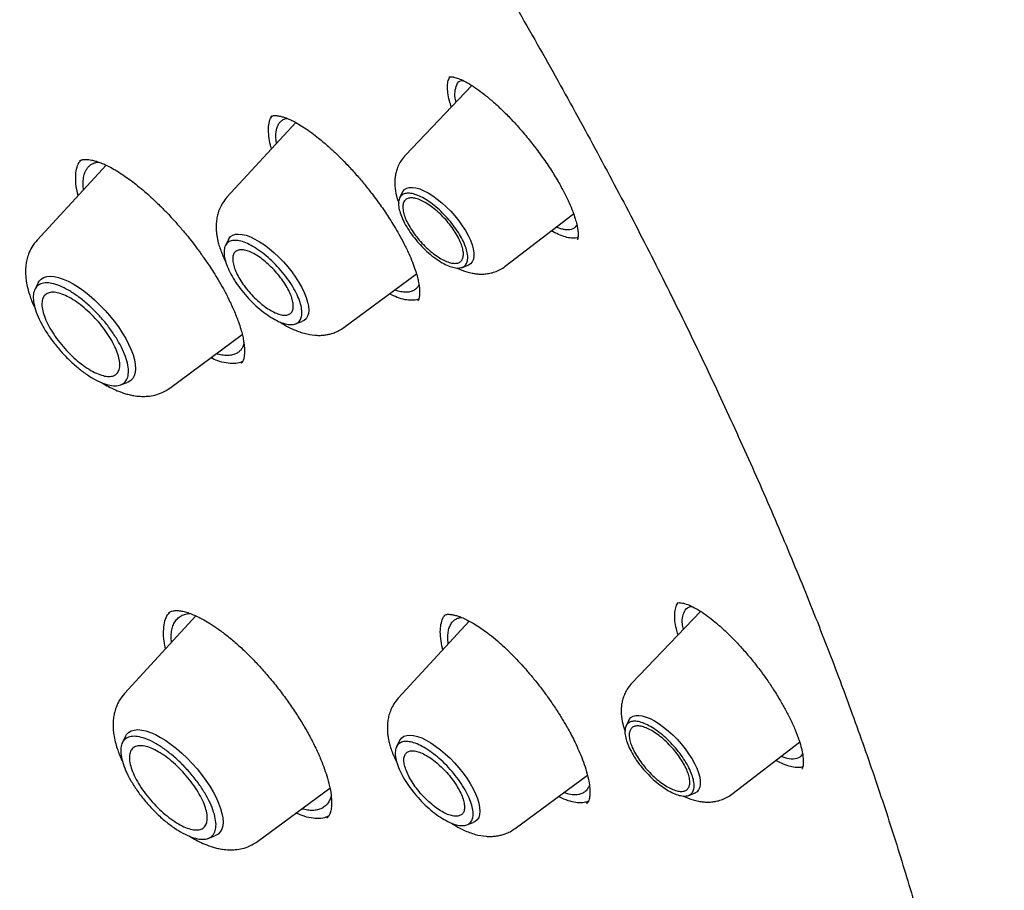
# Model space of a CAD drawing. Header units: millimetres. Extents: x 8 to 955, y 12 to 2039.
# Tile 36 of 116: x 750 to 766, y 762 to 777. Entities that reach past the tile are written whole.
import ezdxf

# ---------------------------------------------------------------- set-up
doc = ezdxf.new("R2010")
doc.units = ezdxf.units.MM

msp = doc.modelspace()

# ---------------------------------------------------------------- linework, layer by layer
at = {"color": 7, "linetype": 'Continuous', "lineweight": 30}
for p, q in [((757.177, 775.445), (756.055, 774.271)), ((754.199, 774.821), (753.036, 773.558)), ((750.991, 774.1), (749.825, 772.832)), ((756.003, 773.641), (755.955, 773.545)), ((757.742, 772.39), (758.895, 773.277)), ((753.059, 772.842), (753.008, 772.737)), ((758.963, 772.848), (758.957, 772.842)), ((757.01, 772.37), (757.111, 772.407)), ((755.013, 771.355), (756.239, 772.261)), ((749.841, 772.107), (749.787, 771.997)), ((754.194, 771.415), (754.303, 771.455)), ((752.071, 770.33), (753.294, 771.233)), ((751.237, 770.382), (751.351, 770.423)), ((752.512, 766.475), (751.304, 765.163)), ((752.048, 766.522), (752.059, 766.53)), ((756.709, 766.477), (756.712, 766.481)), ((761.042, 766.553), (759.882, 765.34)), ((757.133, 766.388), (755.931, 765.083)), ((752.096, 766.024), (752.09, 766.114)), ((756.688, 765.905), (756.671, 765.972)), ((759.83, 764.711), (759.783, 764.614)), ((751.32, 764.438), (751.266, 764.328)), ((755.954, 764.367), (755.902, 764.262)), ((761.57, 763.46), (762.717, 764.342)), ((757.908, 762.881), (759.129, 763.783)), ((753.551, 762.661), (754.775, 763.565)), ((760.837, 763.439), (760.938, 763.476)), ((759.119, 763.305), (759.117, 763.302)), ((757.089, 762.94), (757.198, 762.98)), ((752.716, 762.713), (752.831, 762.754))]:
    msp.add_line(p, q, dxfattribs=at)
at = {"color": 7, "linetype": 'Continuous', "lineweight": 30, "flags": 128}
for points in [[(756.003, 773.641), (756.01, 773.655), (756.038, 773.687), (756.074, 773.71), (756.119, 773.723), (756.172, 773.724), (756.231, 773.716), (756.295, 773.697), (756.365, 773.668), (756.438, 773.63), (756.514, 773.582), (756.591, 773.526), (756.668, 773.463), (756.744, 773.394), (756.818, 773.319), (756.888, 773.24), (756.954, 773.159), (757.014, 773.076), (757.067, 772.992), (757.113, 772.91), (757.151, 772.83), (757.18, 772.754), (757.2, 772.682), (757.21, 772.616), (757.211, 772.558), (757.202, 772.507), (757.184, 772.465), (757.156, 772.433), (757.119, 772.41), (757.111, 772.407)], [(753.059, 772.842), (753.067, 772.856), (753.096, 772.891), (753.134, 772.916), (753.18, 772.931), (753.233, 772.935), (753.294, 772.929), (753.361, 772.913), (753.433, 772.886), (753.509, 772.85), (753.588, 772.804), (753.669, 772.75), (753.751, 772.688), (753.832, 772.619), (753.912, 772.544), (753.99, 772.463), (754.063, 772.379), (754.132, 772.293), (754.195, 772.205), (754.252, 772.116), (754.301, 772.029), (754.343, 771.944), (754.375, 771.862), (754.399, 771.785), (754.413, 771.713), (754.417, 771.649), (754.412, 771.591), (754.397, 771.543), (754.373, 771.503), (754.339, 771.473), (754.303, 771.455)], [(749.841, 772.107), (749.859, 772.137), (749.893, 772.173), (749.936, 772.2), (749.988, 772.215), (750.048, 772.221), (750.114, 772.215), (750.187, 772.199), (750.265, 772.173), (750.348, 772.137), (750.434, 772.091), (750.523, 772.036), (750.613, 771.972), (750.704, 771.901), (750.794, 771.823), (750.883, 771.738), (750.969, 771.649), (751.051, 771.556), (751.128, 771.46), (751.2, 771.363), (751.265, 771.265), (751.323, 771.167), (751.373, 771.071), (751.415, 770.978), (751.448, 770.889), (751.471, 770.805), (751.485, 770.727), (751.489, 770.656), (751.483, 770.592), (751.468, 770.537), (751.443, 770.491), (751.408, 770.455), (751.365, 770.429), (751.351, 770.423)], [(759.83, 764.711), (759.838, 764.724), (759.865, 764.757), (759.902, 764.779), (759.947, 764.792), (759.999, 764.794), (760.058, 764.785), (760.123, 764.766), (760.193, 764.738), (760.266, 764.699), (760.341, 764.652), (760.419, 764.596), (760.496, 764.533), (760.572, 764.463), (760.645, 764.389), (760.716, 764.31), (760.781, 764.228), (760.841, 764.145), (760.895, 764.062), (760.941, 763.979), (760.978, 763.899), (761.008, 763.823), (761.028, 763.751), (761.038, 763.686), (761.039, 763.627), (761.03, 763.577), (761.011, 763.535), (760.984, 763.502), (760.947, 763.479), (760.938, 763.476)], [(751.32, 764.438), (751.338, 764.468), (751.373, 764.504), (751.416, 764.53), (751.468, 764.546), (751.527, 764.552), (751.594, 764.546), (751.666, 764.53), (751.745, 764.504), (751.827, 764.468), (751.914, 764.422), (752.002, 764.366), (752.093, 764.303), (752.184, 764.232), (752.274, 764.153), (752.362, 764.069), (752.448, 763.98), (752.53, 763.887), (752.607, 763.791), (752.679, 763.694), (752.744, 763.596), (752.802, 763.498), (752.853, 763.402), (752.894, 763.309), (752.927, 763.22), (752.951, 763.136), (752.965, 763.058), (752.969, 762.987), (752.963, 762.923), (752.947, 762.868), (752.922, 762.822), (752.888, 762.786), (752.844, 762.76), (752.831, 762.754)], [(755.954, 764.367), (755.962, 764.381), (755.991, 764.416), (756.028, 764.441), (756.075, 764.456), (756.128, 764.461), (756.189, 764.455), (756.256, 764.438), (756.328, 764.412), (756.404, 764.375), (756.483, 764.33), (756.564, 764.275), (756.646, 764.213), (756.727, 764.144), (756.807, 764.069), (756.884, 763.989), (756.958, 763.905), (757.027, 763.818), (757.09, 763.73), (757.147, 763.641), (757.196, 763.554), (757.237, 763.469), (757.27, 763.387), (757.294, 763.31), (757.308, 763.238), (757.312, 763.174), (757.307, 763.117), (757.292, 763.068), (757.267, 763.028), (757.234, 762.998), (757.198, 762.98)]]:
    msp.add_lwpolyline(points, dxfattribs=at)
at = {"color": 7, "linetype": 'Continuous', "lineweight": 30}
for points, knots in [([(777.789, 753.969), (777.847, 754.024), (777.96, 754.13), (778.098, 754.267), (778.213, 754.383), (778.318, 754.493), (778.421, 754.603), (778.52, 754.713), (778.619, 754.825), (778.719, 754.942), (778.824, 755.068), (778.937, 755.209), (779.057, 755.364), (779.181, 755.531), (779.293, 755.688), (779.392, 755.832), (779.478, 755.961), (779.56, 756.09), (779.64, 756.218), (779.715, 756.342), (779.783, 756.458), (779.838, 756.554), (779.883, 756.635), (779.924, 756.708), (779.968, 756.79), (780.018, 756.885), (780.073, 756.991), (780.129, 757.103), (780.19, 757.228), (780.255, 757.364), (780.322, 757.511), (780.387, 757.658), (780.448, 757.801), (780.503, 757.935), (780.55, 758.054), (780.587, 758.15), (780.616, 758.227), (780.641, 758.291), (780.666, 758.361), (780.695, 758.442), (780.729, 758.538), (780.766, 758.645), (780.804, 758.759), (780.842, 758.878), (780.881, 759.001), (780.919, 759.128), (780.956, 759.255), (780.99, 759.374), (781.018, 759.477), (781.04, 759.561), (781.058, 759.63), (781.074, 759.694), (781.092, 759.765), (781.112, 759.847), (781.134, 759.939), (781.165, 760.072), (781.204, 760.247), (781.248, 760.462), (781.29, 760.682), (781.33, 760.904), (781.367, 761.128), (781.401, 761.355), (781.43, 761.572), (781.456, 761.774), (781.476, 761.955), (781.493, 762.12), (781.508, 762.271), (781.521, 762.415), (781.534, 762.572), (781.547, 762.751), (781.56, 762.956), (781.571, 763.181), (781.582, 763.429), (781.588, 763.656), (781.592, 763.857), (781.594, 764.025), (781.595, 764.19), (781.595, 764.342), (781.594, 764.476), (781.592, 764.59), (781.59, 764.681), (781.589, 764.752), (781.588, 764.811), (781.586, 764.876), (781.584, 764.953), (781.581, 765.046), (781.576, 765.162), (781.571, 765.303), (781.563, 765.469), (781.553, 765.646), (781.537, 765.907), (781.513, 766.246), (781.477, 766.66), (781.439, 767.034), (781.401, 767.369), (781.364, 767.665), (781.326, 767.95), (781.288, 768.218), (781.251, 768.462), (781.217, 768.68), (781.189, 768.855), (781.165, 768.993), (781.147, 769.097), (781.131, 769.193), (781.113, 769.292), (781.093, 769.405), (781.068, 769.539), (781.04, 769.69), (781.008, 769.855), (780.959, 770.107), (780.889, 770.447), (780.795, 770.88), (780.691, 771.334), (780.575, 771.816), (780.444, 772.336), (780.324, 772.787), (780.22, 773.16), (780.14, 773.445), (780.055, 773.738), (779.968, 774.033), (779.873, 774.346), (779.775, 774.663), (779.675, 774.977), (779.583, 775.261), (779.5, 775.514), (779.434, 775.708), (779.386, 775.851), (779.355, 775.942), (779.331, 776.011), (779.315, 776.059), (779.301, 776.1), (779.284, 776.148), (779.258, 776.224), (779.22, 776.333), (779.168, 776.481), (779.105, 776.661), (779.029, 776.873), (778.941, 777.116), (778.84, 777.389), (778.727, 777.691), (778.605, 778.012), (778.454, 778.404), (778.279, 778.848), (778.081, 779.338), (777.891, 779.799), (777.709, 780.23), (777.547, 780.606), (777.406, 780.931), (777.285, 781.207), (777.17, 781.464), (777.062, 781.704), (776.937, 781.979), (776.788, 782.305), (776.606, 782.696), (776.407, 783.118), (776.189, 783.571), (775.953, 784.055), (775.711, 784.544), (775.463, 785.035), (775.212, 785.526), (774.946, 786.038), (774.672, 786.557), (774.397, 787.069), (774.13, 787.558), (773.865, 788.038), (773.603, 788.508), (773.344, 788.964), (773.099, 789.391), (772.868, 789.788), (772.658, 790.146), (772.469, 790.466), (772.295, 790.757), (772.122, 791.046), (771.941, 791.345), (771.726, 791.698), (771.472, 792.109), (771.178, 792.583), (770.852, 793.101), (770.492, 793.664), (770.098, 794.273), (769.68, 794.909), (769.248, 795.557), (768.7, 796.368), (768.037, 797.33), (767.255, 798.436), (766.475, 799.515), (765.698, 800.566), (764.85, 801.689), (763.921, 802.889), (762.902, 804.172), (761.864, 805.446), (760.807, 806.71), (759.738, 807.956), (758.66, 809.182), (757.574, 810.389), (756.473, 811.581), (755.416, 812.699), (754.404, 813.744), (753.442, 814.719), (752.472, 815.68), (751.495, 816.629), (750.51, 817.564), (749.532, 818.473), (748.552, 819.365), (747.566, 820.244), (746.552, 821.127), (745.513, 822.012), (744.597, 822.774), (743.821, 823.406), (743.201, 823.904), (742.605, 824.375), (742.036, 824.819), (741.493, 825.237), (740.985, 825.622), (740.512, 825.977), (740.068, 826.306), (739.633, 826.625), (739.196, 826.941), (738.831, 827.202), (738.542, 827.408), (738.329, 827.558), (738.114, 827.708), (737.898, 827.859), (737.677, 828.013), (737.425, 828.186), (737.132, 828.386), (736.79, 828.617), (736.412, 828.871), (736.014, 829.134), (735.6, 829.406), (735.171, 829.683), (734.713, 829.974), (734.228, 830.279), (733.715, 830.596), (733.174, 830.924), (732.606, 831.263), (732.22, 831.487), (732.022, 831.602)], [0, 0, 0, 0, 0.0032802, 0.0063884, 0.0092715, 0.0118205, 0.0140473, 0.0167212, 0.019258, 0.021891, 0.024848, 0.0280572, 0.0315544, 0.0352626, 0.039126, 0.0419593, 0.0447593, 0.0475158, 0.0502287, 0.0528915, 0.0553176, 0.0574217, 0.0588492, 0.0602418, 0.0618912, 0.063803, 0.0659745, 0.0682358, 0.0704859, 0.0733336, 0.0761633, 0.078975, 0.0817561, 0.0842889, 0.0864943, 0.0883723, 0.0896183, 0.0906937, 0.0919278, 0.0934088, 0.0951368, 0.0970956, 0.0991457, 0.1012546, 0.1034221, 0.1056484, 0.1079302, 0.1100319, 0.1118078, 0.1132581, 0.1143035, 0.115339, 0.1165468, 0.1179269, 0.1194792, 0.1212038, 0.1246486, 0.1282317, 0.1318229, 0.1354223, 0.1390297, 0.1426453, 0.1462384, 0.149309, 0.1521237, 0.1546827, 0.1569859, 0.1590896, 0.1613007, 0.1641574, 0.1672371, 0.1706002, 0.1742802, 0.1782771, 0.1806589, 0.1831405, 0.1856182, 0.1878244, 0.1897458, 0.1913822, 0.1927338, 0.1936408, 0.1943888, 0.1952826, 0.1963881, 0.1977054, 0.1992344, 0.2013083, 0.203676, 0.2062154, 0.2087244, 0.2145643, 0.2202157, 0.2256789, 0.2297328, 0.2336765, 0.2375069, 0.2410626, 0.2442536, 0.24708, 0.2495419, 0.2510709, 0.2524157, 0.2535761, 0.254768, 0.2562311, 0.257932, 0.2598946, 0.2620411, 0.2642155, 0.2694875, 0.2748929, 0.2804648, 0.2864069, 0.2927537, 0.299505, 0.3028281, 0.3062409, 0.3097436, 0.3133296, 0.3167869, 0.3208531, 0.3245455, 0.3278641, 0.3308091, 0.3333805, 0.3346601, 0.3357589, 0.336561, 0.337064, 0.3374338, 0.3379825, 0.3387174, 0.340059, 0.3417654, 0.3438366, 0.3462726, 0.3490733, 0.3521789, 0.3556363, 0.3593952, 0.3630973, 0.3689252, 0.3744073, 0.3795433, 0.3843335, 0.388778, 0.3920275, 0.3950638, 0.3978868, 0.4004965, 0.4029782, 0.4069154, 0.4111755, 0.4157584, 0.420664, 0.4258924, 0.4314434, 0.4364581, 0.4417099, 0.4471986, 0.4528541, 0.4583043, 0.4634947, 0.4684252, 0.4735487, 0.478358, 0.482853, 0.4870339, 0.4909007, 0.4941366, 0.4971143, 0.5000673, 0.5032061, 0.5065307, 0.5111653, 0.5161183, 0.5213899, 0.5273914, 0.5337584, 0.5404881, 0.5473115, 0.5540526, 0.5658853, 0.5774556, 0.5887637, 0.5998098, 0.6106084, 0.6242772, 0.6379451, 0.6516121, 0.6652785, 0.6789445, 0.6923664, 0.7057882, 0.7192102, 0.7326327, 0.7440221, 0.755412, 0.7668023, 0.7781929, 0.789584, 0.8010087, 0.8120113, 0.823275, 0.8347998, 0.8465859, 0.8586334, 0.8658795, 0.8728957, 0.8796153, 0.8860381, 0.8921642, 0.8979934, 0.9032177, 0.9081781, 0.9130184, 0.9179565, 0.9229944, 0.9253797, 0.9277867, 0.9302155, 0.9326661, 0.9351384, 0.9377537, 0.9412211, 0.945106, 0.9494085, 0.9541286, 0.9586961, 0.9635966, 0.9688303, 0.9743973, 0.9802976, 0.9865315, 0.9930989, 1, 1, 1, 1]), ([(693.8, 821.571), (693.875, 821.629), (694.032, 821.75), (694.281, 821.924), (694.545, 822.096), (694.817, 822.258), (695.096, 822.411), (695.383, 822.555), (695.677, 822.69), (695.979, 822.815), (696.288, 822.932), (696.604, 823.039), (696.927, 823.137), (697.258, 823.226), (697.595, 823.305), (697.939, 823.376), (698.29, 823.437), (698.648, 823.489), (699.012, 823.531), (699.383, 823.565), (699.761, 823.589), (700.145, 823.604), (700.536, 823.609), (700.933, 823.605), (701.336, 823.592), (701.745, 823.57), (702.161, 823.539), (702.582, 823.498), (703.01, 823.448), (703.443, 823.388), (703.882, 823.32), (704.326, 823.242), (704.776, 823.155), (705.232, 823.058), (705.693, 822.953), (706.159, 822.838), (706.63, 822.714), (707.106, 822.581), (707.587, 822.439), (708.073, 822.287), (708.563, 822.127), (709.058, 821.958), (709.558, 821.779), (710.062, 821.592), (710.57, 821.395), (711.082, 821.19), (711.598, 820.976), (712.118, 820.753), (712.642, 820.521), (713.169, 820.281), (713.7, 820.032), (714.234, 819.774), (714.771, 819.508), (715.311, 819.233), (715.855, 818.95), (716.401, 818.659), (716.95, 818.359), (717.502, 818.051), (718.056, 817.735), (718.612, 817.411), (719.171, 817.079), (719.731, 816.739), (720.294, 816.391), (720.858, 816.035), (721.424, 815.671), (721.992, 815.3), (722.561, 814.922), (723.131, 814.536), (723.703, 814.142), (724.275, 813.741), (724.849, 813.334), (725.423, 812.919), (725.998, 812.497), (726.573, 812.068), (727.148, 811.632), (727.724, 811.19), (728.3, 810.741), (728.876, 810.286), (729.452, 809.824), (730.027, 809.356), (730.602, 808.882), (731.176, 808.402), (731.75, 807.915), (732.323, 807.423), (732.895, 806.925), (733.465, 806.422), (734.035, 805.913), (734.603, 805.399), (735.17, 804.879), (735.734, 804.355), (736.298, 803.825), (736.859, 803.29), (737.418, 802.751), (737.976, 802.207), (738.53, 801.658), (739.083, 801.105), (739.633, 800.548), (740.18, 799.987), (740.725, 799.421), (741.266, 798.852), (741.805, 798.279), (742.34, 797.702), (742.872, 797.122), (743.401, 796.538), (743.926, 795.951), (744.448, 795.361), (744.966, 794.769), (745.479, 794.173), (745.989, 793.574), (746.495, 792.974), (746.997, 792.37), (747.494, 791.765), (747.987, 791.157), (748.475, 790.547), (748.958, 789.936), (749.437, 789.322), (749.911, 788.707), (750.379, 788.091), (750.843, 787.474), (751.301, 786.855), (751.754, 786.235), (752.202, 785.614), (752.644, 784.993), (753.08, 784.371), (753.511, 783.749), (753.936, 783.126), (754.355, 782.504), (754.767, 781.881), (755.174, 781.258), (755.575, 780.636), (755.969, 780.014), (756.357, 779.393), (756.738, 778.772), (757.112, 778.153), (757.48, 777.534), (757.842, 776.916), (758.196, 776.3), (758.544, 775.685), (758.884, 775.072), (759.217, 774.46), (759.544, 773.851), (759.863, 773.243), (760.175, 772.638), (760.479, 772.034), (760.776, 771.434), (761.065, 770.835), (761.347, 770.24), (761.621, 769.647), (761.888, 769.057), (762.147, 768.471), (762.398, 767.887), (762.641, 767.307), (762.876, 766.731), (763.103, 766.158), (763.322, 765.589), (763.533, 765.024), (763.736, 764.463), (763.931, 763.906), (764.118, 763.354), (764.296, 762.806), (764.466, 762.262), (764.628, 761.723), (764.782, 761.19), (764.927, 760.661), (765.063, 760.137), (765.191, 759.618), (765.311, 759.105), (765.422, 758.597), (765.525, 758.094), (765.619, 757.598), (765.705, 757.107), (765.782, 756.622), (765.85, 756.143), (765.91, 755.67), (765.961, 755.204), (766.004, 754.743), (766.038, 754.29), (766.064, 753.842), (766.081, 753.402), (766.089, 752.968), (766.089, 752.541), (766.08, 752.121), (766.063, 751.708), (766.037, 751.302), (766.002, 750.904), (765.959, 750.512), (765.908, 750.129), (765.848, 749.752), (765.779, 749.383), (765.703, 749.022), (765.617, 748.668), (765.523, 748.322), (765.421, 747.984), (765.31, 747.653), (765.191, 747.331), (765.064, 747.016), (764.928, 746.71), (764.784, 746.411), (764.632, 746.121), (764.471, 745.839), (764.302, 745.565), (764.125, 745.299), (763.939, 745.042), (763.746, 744.793), (763.543, 744.553), (763.371, 744.361), (763.263, 744.252), (763.228, 744.217)], [0, 0, 0, 0, 0.004492, 0.009453, 0.014412, 0.019368, 0.02432, 0.029268, 0.03421, 0.039148, 0.044081, 0.049008, 0.05393, 0.058848, 0.06376, 0.068668, 0.073572, 0.078472, 0.083368, 0.088262, 0.093152, 0.09804, 0.102926, 0.10781, 0.112693, 0.117574, 0.122454, 0.127333, 0.132212, 0.13709, 0.141967, 0.146845, 0.151722, 0.156599, 0.161476, 0.166353, 0.171231, 0.176109, 0.180987, 0.185865, 0.190744, 0.195623, 0.200502, 0.205382, 0.210262, 0.215143, 0.220024, 0.224905, 0.229787, 0.234669, 0.239552, 0.244435, 0.249318, 0.254202, 0.259086, 0.263971, 0.268856, 0.273741, 0.278627, 0.283513, 0.288399, 0.293286, 0.298173, 0.30306, 0.307947, 0.312835, 0.317723, 0.322611, 0.3275, 0.332389, 0.337278, 0.342167, 0.347056, 0.351946, 0.356835, 0.361725, 0.366615, 0.371506, 0.376396, 0.381287, 0.386177, 0.391068, 0.395959, 0.40085, 0.405741, 0.410633, 0.415524, 0.420416, 0.425307, 0.430199, 0.435091, 0.439982, 0.444874, 0.449766, 0.454658, 0.45955, 0.464442, 0.469334, 0.474227, 0.479119, 0.484011, 0.488903, 0.493796, 0.498688, 0.50358, 0.508472, 0.513365, 0.518257, 0.523149, 0.528041, 0.532933, 0.537826, 0.542718, 0.54761, 0.552502, 0.557394, 0.562286, 0.567178, 0.572069, 0.576961, 0.581853, 0.586744, 0.591636, 0.596527, 0.601418, 0.60631, 0.611201, 0.616092, 0.620982, 0.625873, 0.630763, 0.635654, 0.640544, 0.645434, 0.650324, 0.655214, 0.660103, 0.664992, 0.669882, 0.67477, 0.679659, 0.684548, 0.689436, 0.694324, 0.699211, 0.704099, 0.708986, 0.713873, 0.718759, 0.723645, 0.728531, 0.733417, 0.738302, 0.743187, 0.748072, 0.752956, 0.757839, 0.762723, 0.767606, 0.772488, 0.77737, 0.782252, 0.787133, 0.792014, 0.796895, 0.801775, 0.806654, 0.811533, 0.816412, 0.82129, 0.826168, 0.831046, 0.835923, 0.8408, 0.845677, 0.850554, 0.855431, 0.860307, 0.865184, 0.870061, 0.874938, 0.879816, 0.884694, 0.889573, 0.894453, 0.899334, 0.904216, 0.9091, 0.913986, 0.918875, 0.923766, 0.92866, 0.933557, 0.938458, 0.943363, 0.948273, 0.953187, 0.958106, 0.96303, 0.967959, 0.972893, 0.977833, 0.982777, 0.987727, 0.99268, 0.997637, 1, 1, 1, 1]), ([(756.83, 775.082), (756.819, 775.118), (756.791, 775.204), (756.768, 775.324), (756.761, 775.44), (756.773, 775.533), (756.796, 775.576), (756.807, 775.596)], [0, 0, 0, 0, 0.155589, 0.374491, 0.593537, 0.813286, 1, 1, 1, 1]), ([(756.789, 775.592), (756.791, 775.593), (756.796, 775.595), (756.808, 775.596), (756.827, 775.596), (756.864, 775.591), (756.925, 775.576), (757.019, 775.538), (757.132, 775.476), (757.259, 775.393), (757.397, 775.29), (757.545, 775.166), (757.7, 775.022), (757.862, 774.858), (758.027, 774.674), (758.192, 774.473), (758.354, 774.258), (758.503, 774.04), (758.634, 773.829), (758.705, 773.698), (758.738, 773.635)], [0, 0, 0, 0, 0.05028, 0.093835, 0.130474, 0.160057, 0.21369, 0.268293, 0.323727, 0.379426, 0.435274, 0.492277, 0.551035, 0.611535, 0.674035, 0.738687, 0.805576, 0.874231, 0.939442, 1, 1, 1, 1]), ([(756.911, 775.166), (756.908, 775.174), (756.889, 775.243), (756.887, 775.348), (756.918, 775.466), (756.965, 775.53), (757.014, 775.534), (757.021, 775.534)], [0, 0, 0, 0, 0.036585, 0.320006, 0.623711, 0.947613, 1, 1, 1, 1]), ([(753.789, 774.376), (753.787, 774.381), (753.766, 774.446), (753.747, 774.555), (753.733, 774.697), (753.745, 774.815), (753.769, 774.895), (753.797, 774.926), (753.805, 774.935)], [0, 0, 0, 0, 0.022084, 0.244427, 0.466426, 0.688531, 0.911281, 1, 1, 1, 1]), ([(753.779, 774.923), (753.785, 774.927), (753.796, 774.935), (753.818, 774.938), (753.843, 774.94), (753.873, 774.939), (753.907, 774.934), (753.938, 774.928), (753.968, 774.92), (754, 774.911), (754.037, 774.898), (754.087, 774.877), (754.154, 774.846), (754.242, 774.798), (754.348, 774.732), (754.464, 774.651), (754.575, 774.565), (754.669, 774.487), (754.742, 774.424), (754.804, 774.368), (754.873, 774.304), (754.966, 774.213), (755.086, 774.09), (755.222, 773.941), (755.358, 773.78), (755.473, 773.635), (755.568, 773.509), (755.644, 773.403), (755.716, 773.298), (755.789, 773.188), (755.866, 773.064), (755.948, 772.924), (756.033, 772.767), (756.083, 772.661), (756.11, 772.605)], [0, 0, 0, 0, 0.045667, 0.084063, 0.115005, 0.143551, 0.164769, 0.183785, 0.200571, 0.215305, 0.232122, 0.252705, 0.281495, 0.315469, 0.354719, 0.398036, 0.436068, 0.466842, 0.490287, 0.50636, 0.526658, 0.556084, 0.594666, 0.641267, 0.686767, 0.729154, 0.758951, 0.787058, 0.813488, 0.841088, 0.873486, 0.910721, 0.952853, 1, 1, 1, 1]), ([(753.875, 774.468), (753.874, 774.472), (753.866, 774.513), (753.862, 774.583), (753.865, 774.657), (753.874, 774.706), (753.883, 774.737), (753.893, 774.765), (753.906, 774.791), (753.927, 774.822), (753.961, 774.856), (754.005, 774.883), (754.04, 774.888), (754.053, 774.89)], [0, 0, 0, 0, 0.012644, 0.165255, 0.320098, 0.382685, 0.445629, 0.508929, 0.572585, 0.636596, 0.767806, 0.916872, 1, 1, 1, 1]), ([(750.518, 773.586), (750.506, 773.64), (750.481, 773.754), (750.474, 773.905), (750.49, 774.038), (750.522, 774.133), (750.557, 774.172), (750.57, 774.186)], [0, 0, 0, 0, 0.20081, 0.426198, 0.651238, 0.87636, 1, 1, 1, 1]), ([(750.54, 774.168), (750.547, 774.174), (750.561, 774.184), (750.585, 774.191), (750.608, 774.195), (750.63, 774.197), (750.647, 774.197), (750.663, 774.197), (750.679, 774.196), (750.706, 774.193), (750.749, 774.186), (750.811, 774.171), (750.884, 774.147), (750.968, 774.112), (751.063, 774.066), (751.173, 774.004), (751.282, 773.934), (751.391, 773.857), (751.498, 773.775), (751.611, 773.683), (751.72, 773.587), (751.818, 773.496), (751.897, 773.419), (751.966, 773.351), (752.036, 773.278), (752.123, 773.186), (752.229, 773.067), (752.341, 772.935), (752.436, 772.816), (752.507, 772.723), (752.557, 772.655), (752.599, 772.597), (752.639, 772.541), (752.685, 772.475), (752.743, 772.389), (752.813, 772.281), (752.893, 772.15), (752.98, 771.999), (753.069, 771.828), (753.158, 771.639), (753.205, 771.514), (753.23, 771.448)], [0, 0, 0, 0, 0.03489, 0.064398, 0.08844, 0.106906, 0.1197, 0.127876, 0.136598, 0.146527, 0.170027, 0.198321, 0.227458, 0.255361, 0.290597, 0.324008, 0.359424, 0.387916, 0.418071, 0.44989, 0.481308, 0.507911, 0.529529, 0.546154, 0.563813, 0.587621, 0.617595, 0.652475, 0.68371, 0.701571, 0.717073, 0.730231, 0.74134, 0.755646, 0.775095, 0.799674, 0.829374, 0.864202, 0.904186, 0.9494, 1, 1, 1, 1]), ([(750.61, 773.686), (750.609, 773.691), (750.602, 773.738), (750.603, 773.816), (750.613, 773.916), (750.635, 773.981), (750.656, 774.022), (750.671, 774.044), (750.687, 774.065), (750.705, 774.084), (750.725, 774.101), (750.758, 774.122), (750.802, 774.143), (750.847, 774.149), (750.867, 774.152)], [0, 0, 0, 0, 0.019164, 0.164659, 0.312257, 0.461954, 0.512341, 0.56296, 0.613812, 0.664896, 0.716212, 0.76776, 0.895588, 1, 1, 1, 1]), ([(756.055, 774.271), (756.031, 774.243), (755.985, 774.191), (755.938, 774.104), (755.906, 774.024), (755.886, 773.945), (755.876, 773.872), (755.873, 773.806), (755.876, 773.712), (755.893, 773.593), (755.925, 773.498), (755.939, 773.457)], [0, 0, 0, 0, 0.126782, 0.239716, 0.338675, 0.423812, 0.516417, 0.587149, 0.652496, 0.849613, 1, 1, 1, 1]), ([(758.738, 773.635), (758.768, 773.576), (758.823, 773.464), (758.883, 773.318), (758.924, 773.197), (758.95, 773.101), (758.965, 773.026), (758.972, 772.967), (758.974, 772.921), (758.972, 772.886), (758.969, 772.862), (758.965, 772.847), (758.962, 772.843), (758.96, 772.84)], [0, 0, 0, 0, 0.130658, 0.248877, 0.354781, 0.448411, 0.529838, 0.59919, 0.666719, 0.728488, 0.804436, 0.894908, 1, 1, 1, 1]), ([(753.036, 773.558), (753.011, 773.527), (752.962, 773.467), (752.912, 773.369), (752.879, 773.277), (752.86, 773.185), (752.852, 773.099), (752.852, 773.023), (752.857, 772.954), (752.866, 772.889), (752.88, 772.82), (752.901, 772.742), (752.941, 772.618), (752.987, 772.522), (753.017, 772.458)], [0, 0, 0, 0, 0.105421, 0.200111, 0.283968, 0.357121, 0.43851, 0.502713, 0.555496, 0.617133, 0.669376, 0.741278, 0.828709, 1, 1, 1, 1]), ([(758.971, 772.878), (758.964, 772.875), (758.934, 772.862), (758.863, 772.863), (758.76, 772.881), (758.646, 772.922), (758.562, 772.968), (758.522, 772.989)], [0, 0, 0, 0, 0.071133, 0.308116, 0.545156, 0.782523, 1, 1, 1, 1]), ([(758.952, 773.085), (758.932, 773.061), (758.888, 773.007), (758.79, 773), (758.698, 773.018), (758.648, 773.033), (758.614, 773.047), (758.603, 773.052)], [0, 0, 0, 0, 0.296942, 0.671524, 0.801684, 0.934385, 1, 1, 1, 1]), ([(749.825, 772.832), (749.793, 772.794), (749.735, 772.722), (749.682, 772.605), (749.651, 772.504), (749.637, 772.422), (749.632, 772.361), (749.63, 772.313), (749.63, 772.271), (749.633, 772.213), (749.642, 772.129), (749.664, 772.018), (749.697, 771.907), (749.735, 771.803), (749.765, 771.731), (749.786, 771.688), (749.79, 771.681)], [0, 0, 0, 0, 0.125558, 0.23119, 0.317001, 0.383465, 0.431209, 0.467481, 0.502714, 0.537066, 0.614057, 0.717474, 0.812971, 0.889257, 0.981787, 1, 1, 1, 1]), ([(756.11, 772.605), (756.132, 772.555), (756.174, 772.459), (756.219, 772.332), (756.251, 772.226), (756.273, 772.131), (756.287, 772.05), (756.293, 771.985), (756.294, 771.936), (756.292, 771.899), (756.288, 771.867), (756.282, 771.839), (756.274, 771.816), (756.265, 771.807), (756.261, 771.802)], [0, 0, 0, 0, 0.1128203, 0.2152107, 0.3072678, 0.3890343, 0.4821123, 0.5571311, 0.614295, 0.6692271, 0.7345949, 0.8116025, 0.8999706, 1, 1, 1, 1]), ([(756.924, 772.363), (756.952, 772.349), (757.034, 772.309), (757.142, 772.279), (757.244, 772.262), (757.318, 772.256), (757.398, 772.258), (757.482, 772.27), (757.567, 772.293), (757.657, 772.331), (757.713, 772.37), (757.742, 772.39)], [0, 0, 0, 0, 0.103629, 0.31253, 0.387672, 0.471251, 0.573351, 0.662871, 0.763801, 0.876231, 1, 1, 1, 1]), ([(756.281, 772.078), (756.281, 772.077), (756.277, 772.069), (756.269, 772.054), (756.25, 772.026), (756.218, 771.994), (756.165, 771.963), (756.098, 771.949), (756.019, 771.95), (755.951, 771.963), (755.899, 771.977), (755.878, 771.985), (755.869, 771.988)], [0, 0, 0, 0, 0.005289, 0.062429, 0.119884, 0.254621, 0.410503, 0.587581, 0.734375, 0.893162, 0.960068, 1, 1, 1, 1]), ([(756.282, 771.841), (756.275, 771.837), (756.243, 771.818), (756.165, 771.81), (756.05, 771.82), (755.922, 771.856), (755.827, 771.901), (755.781, 771.923)], [0, 0, 0, 0, 0.066156, 0.304264, 0.542315, 0.780382, 1, 1, 1, 1]), ([(753.23, 771.448), (753.244, 771.407), (753.271, 771.328), (753.298, 771.224), (753.315, 771.138), (753.326, 771.068), (753.331, 771.011), (753.333, 770.954), (753.331, 770.895), (753.322, 770.834), (753.307, 770.78), (753.287, 770.757), (753.276, 770.744)], [0, 0, 0, 0, 0.106918, 0.20343, 0.289617, 0.365528, 0.431206, 0.487374, 0.582339, 0.699907, 0.839344, 1, 1, 1, 1]), ([(753.932, 771.447), (753.958, 771.43), (754.029, 771.384), (754.164, 771.316), (754.334, 771.252), (754.481, 771.225), (754.585, 771.22), (754.648, 771.222), (754.712, 771.23), (754.779, 771.243), (754.851, 771.266), (754.933, 771.301), (754.985, 771.337), (755.013, 771.355)], [0, 0, 0, 0, 0.0745018, 0.2035308, 0.3826502, 0.5495306, 0.6049583, 0.6604261, 0.7185255, 0.7727385, 0.8376372, 0.9133864, 1, 1, 1, 1]), ([(753.323, 771.078), (753.32, 771.066), (753.313, 771.043), (753.299, 771.016), (753.284, 770.993), (753.268, 770.972), (753.25, 770.953), (753.229, 770.936), (753.198, 770.915), (753.148, 770.892), (753.071, 770.878), (752.978, 770.882), (752.905, 770.894), (752.864, 770.908), (752.857, 770.91)], [0, 0, 0, 0, 0.069537, 0.122705, 0.17617, 0.229932, 0.283993, 0.338353, 0.393012, 0.519805, 0.667075, 0.83486, 0.974228, 1, 1, 1, 1]), ([(753.306, 770.787), (753.293, 770.779), (753.251, 770.752), (753.156, 770.74), (753.024, 770.75), (752.892, 770.782), (752.799, 770.823), (752.762, 770.84)], [0, 0, 0, 0, 0.111001, 0.352798, 0.594478, 0.836103, 1, 1, 1, 1]), ([(750.923, 770.418), (750.933, 770.412), (750.978, 770.384), (751.064, 770.338), (751.187, 770.28), (751.301, 770.239), (751.402, 770.213), (751.49, 770.196), (751.592, 770.187), (751.703, 770.19), (751.821, 770.209), (751.95, 770.251), (752.029, 770.303), (752.071, 770.33)], [0, 0, 0, 0, 0.0249585, 0.1186888, 0.2246683, 0.3448958, 0.4107965, 0.4824331, 0.5740887, 0.6588682, 0.7579825, 0.8717214, 1, 1, 1, 1]), ([(760.663, 766.157), (760.653, 766.19), (760.627, 766.276), (760.608, 766.396), (760.603, 766.518), (760.62, 766.616), (760.641, 766.677), (760.661, 766.697), (760.663, 766.699)], [0, 0, 0, 0, 0.1342732, 0.3456217, 0.5561211, 0.7662934, 0.9766026, 1, 1, 1, 1]), ([(760.648, 766.694), (760.651, 766.696), (760.656, 766.7), (760.673, 766.7), (760.698, 766.7), (760.733, 766.694), (760.791, 766.68), (760.876, 766.648), (760.999, 766.583), (761.127, 766.499), (761.251, 766.405), (761.37, 766.303), (761.491, 766.192), (761.619, 766.065), (761.756, 765.917), (761.901, 765.748), (762.033, 765.581), (762.155, 765.413), (762.27, 765.244), (762.379, 765.068), (762.479, 764.892), (762.566, 764.721), (762.648, 764.543), (762.688, 764.429), (762.709, 764.371)], [0, 0, 0, 0, 0.044856, 0.08443, 0.118605, 0.147217, 0.172827, 0.233476, 0.289109, 0.339701, 0.385795, 0.427352, 0.467182, 0.511158, 0.558907, 0.609382, 0.662573, 0.70196, 0.748036, 0.800816, 0.844828, 0.892644, 0.944322, 1, 1, 1, 1]), ([(760.755, 766.253), (760.748, 766.282), (760.725, 766.371), (760.739, 766.476), (760.78, 766.579), (760.836, 766.633), (760.888, 766.634), (760.897, 766.634)], [0, 0, 0, 0, 0.123673, 0.374993, 0.645748, 0.93588, 1, 1, 1, 1]), ([(751.963, 766.214), (751.967, 766.264), (751.974, 766.363), (752.012, 766.47), (752.052, 766.518), (752.069, 766.538)], [0, 0, 0, 0, 0.370205, 0.737956, 1, 1, 1, 1]), ([(752.048, 766.524), (752.06, 766.533), (752.082, 766.55), (752.12, 766.561), (752.157, 766.566), (752.191, 766.567), (752.223, 766.565), (752.256, 766.56), (752.303, 766.552), (752.372, 766.533), (752.461, 766.499), (752.553, 766.457), (752.65, 766.406), (752.762, 766.34), (752.897, 766.249), (753.051, 766.133), (753.215, 765.994), (753.384, 765.836), (753.548, 765.667), (753.708, 765.489), (753.861, 765.303), (754.008, 765.112), (754.146, 764.916), (754.276, 764.717), (754.395, 764.515), (754.502, 764.314), (754.596, 764.115), (754.67, 763.932), (754.727, 763.763), (754.77, 763.603), (754.801, 763.441), (754.803, 763.347), (754.804, 763.297)], [0, 0, 0, 0, 0.037315, 0.068893, 0.094727, 0.114781, 0.129067, 0.141913, 0.156076, 0.184086, 0.214172, 0.241197, 0.264845, 0.295392, 0.329549, 0.367292, 0.407694, 0.44767, 0.48704, 0.525806, 0.564205, 0.60263, 0.641071, 0.679536, 0.718459, 0.757929, 0.797861, 0.838623, 0.872779, 0.911039, 0.953417, 1, 1, 1, 1]), ([(752.09, 766.114), (752.092, 766.149), (752.096, 766.22), (752.12, 766.309), (752.158, 766.385), (752.21, 766.446), (752.277, 766.489), (752.34, 766.509), (752.386, 766.516), (752.403, 766.517), (752.409, 766.517)], [0, 0, 0, 0, 0.146931, 0.296089, 0.447474, 0.601083, 0.756911, 0.914956, 0.968152, 1, 1, 1, 1]), ([(756.671, 765.972), (756.661, 766.027), (756.642, 766.136), (756.642, 766.275), (756.665, 766.389), (756.695, 766.463), (756.724, 766.49), (756.731, 766.496)], [0, 0, 0, 0, 0.235698, 0.469768, 0.702946, 0.935763, 1, 1, 1, 1]), ([(756.709, 766.483), (756.715, 766.488), (756.728, 766.497), (756.751, 766.502), (756.776, 766.504), (756.802, 766.503), (756.829, 766.5), (756.865, 766.494), (756.913, 766.483), (756.985, 766.459), (757.065, 766.424), (757.155, 766.378), (757.253, 766.32), (757.36, 766.249), (757.479, 766.16), (757.601, 766.06), (757.719, 765.954), (757.827, 765.85), (757.935, 765.739), (758.053, 765.612), (758.179, 765.467), (758.306, 765.311), (758.428, 765.149), (758.526, 765.01), (758.602, 764.896), (758.656, 764.812), (758.705, 764.733), (758.754, 764.649), (758.807, 764.557), (758.865, 764.449), (758.926, 764.327), (758.99, 764.188), (759.052, 764.036), (759.109, 763.873), (759.134, 763.769), (759.147, 763.715)], [0, 0, 0, 0, 0.037601, 0.069791, 0.096689, 0.118257, 0.134559, 0.149144, 0.17729, 0.20512, 0.238324, 0.267316, 0.299812, 0.335171, 0.368465, 0.408027, 0.442076, 0.470763, 0.500604, 0.534661, 0.57237, 0.610583, 0.648815, 0.686443, 0.707261, 0.726531, 0.744266, 0.761296, 0.783911, 0.808011, 0.836868, 0.87047, 0.908821, 0.95196, 1, 1, 1, 1]), ([(756.777, 766.002), (756.777, 766.003), (756.771, 766.042), (756.769, 766.109), (756.774, 766.203), (756.793, 766.283), (756.826, 766.351), (756.863, 766.392), (756.896, 766.416), (756.921, 766.43), (756.948, 766.441), (756.973, 766.448), (756.991, 766.451), (756.998, 766.452)], [0, 0, 0, 0, 0.002974, 0.14174, 0.282634, 0.425655, 0.570802, 0.718072, 0.777598, 0.837463, 0.897667, 0.95821, 1, 1, 1, 1]), ([(751.997, 765.916), (751.988, 765.961), (751.965, 766.069), (751.964, 766.161), (751.963, 766.214)], [0, 0, 0, 0, 0.409991, 1, 1, 1, 1]), ([(759.882, 765.34), (759.858, 765.313), (759.813, 765.26), (759.766, 765.174), (759.734, 765.093), (759.714, 765.014), (759.704, 764.942), (759.701, 764.876), (759.703, 764.781), (759.72, 764.663), (759.753, 764.568), (759.767, 764.526)], [0, 0, 0, 0, 0.126782, 0.239716, 0.338675, 0.423812, 0.516417, 0.587149, 0.652496, 0.849613, 1, 1, 1, 1]), ([(751.304, 765.163), (751.273, 765.125), (751.215, 765.053), (751.161, 764.936), (751.131, 764.835), (751.116, 764.753), (751.111, 764.692), (751.109, 764.644), (751.11, 764.602), (751.112, 764.544), (751.122, 764.46), (751.144, 764.349), (751.176, 764.238), (751.215, 764.134), (751.244, 764.062), (751.266, 764.019), (751.269, 764.012)], [0, 0, 0, 0, 0.125558, 0.23119, 0.317001, 0.383465, 0.431209, 0.467481, 0.502714, 0.537066, 0.614057, 0.717474, 0.812971, 0.889257, 0.981787, 1, 1, 1, 1]), ([(755.931, 765.083), (755.905, 765.052), (755.856, 764.992), (755.807, 764.894), (755.774, 764.802), (755.755, 764.71), (755.747, 764.624), (755.747, 764.548), (755.752, 764.479), (755.761, 764.414), (755.775, 764.345), (755.796, 764.267), (755.836, 764.144), (755.882, 764.047), (755.912, 763.983)], [0, 0, 0, 0, 0.105421, 0.200111, 0.283968, 0.357121, 0.43851, 0.502713, 0.555496, 0.617133, 0.669376, 0.741278, 0.828709, 1, 1, 1, 1]), ([(762.709, 764.371), (762.724, 764.323), (762.75, 764.236), (762.77, 764.132), (762.779, 764.057), (762.78, 764), (762.778, 763.956), (762.772, 763.922), (762.765, 763.896), (762.759, 763.887), (762.755, 763.882)], [0, 0, 0, 0, 0.163053, 0.301475, 0.41568, 0.506601, 0.602056, 0.716547, 0.849401, 1, 1, 1, 1]), ([(762.765, 764.151), (762.762, 764.143), (762.745, 764.097), (762.672, 764.059), (762.556, 764.043), (762.45, 764.082), (762.403, 764.1)], [0, 0, 0, 0, 0.06861, 0.387254, 0.727447, 1, 1, 1, 1]), ([(762.773, 763.925), (762.767, 763.923), (762.738, 763.909), (762.668, 763.908), (762.564, 763.924), (762.447, 763.964), (762.36, 764.01), (762.316, 764.033)], [0, 0, 0, 0, 0.056125, 0.292299, 0.528265, 0.764169, 1, 1, 1, 1]), ([(759.147, 763.715), (759.155, 763.672), (759.17, 763.589), (759.174, 763.491), (759.168, 763.404), (759.15, 763.336), (759.129, 763.311), (759.119, 763.299)], [0, 0, 0, 0, 0.186307, 0.364578, 0.534981, 0.775959, 1, 1, 1, 1]), ([(759.164, 763.612), (759.156, 763.594), (759.138, 763.553), (759.103, 763.514), (759.066, 763.487), (759.036, 763.472), (759.007, 763.461), (758.962, 763.451), (758.894, 763.448), (758.811, 763.458), (758.751, 763.48), (758.73, 763.488)], [0, 0, 0, 0, 0.119719, 0.275912, 0.354905, 0.43448, 0.505737, 0.562356, 0.725627, 0.906896, 1, 1, 1, 1]), ([(754.797, 763.43), (754.789, 763.405), (754.771, 763.342), (754.721, 763.277), (754.656, 763.226), (754.586, 763.198), (754.508, 763.185), (754.422, 763.187), (754.352, 763.197), (754.308, 763.211), (754.299, 763.214)], [0, 0, 0, 0, 0.122439, 0.302641, 0.439507, 0.577823, 0.707365, 0.833879, 0.967198, 1, 1, 1, 1]), ([(754.804, 763.297), (754.802, 763.263), (754.798, 763.197), (754.777, 763.13), (754.753, 763.084), (754.735, 763.065), (754.726, 763.056)], [0, 0, 0, 0, 0.291066, 0.554248, 0.790378, 1, 1, 1, 1]), ([(759.148, 763.345), (759.133, 763.337), (759.089, 763.315), (758.996, 763.309), (758.873, 763.328), (758.753, 763.365), (758.671, 763.406), (758.64, 763.421)], [0, 0, 0, 0, 0.133876, 0.373928, 0.613527, 0.852975, 1, 1, 1, 1]), ([(760.752, 763.432), (760.779, 763.419), (760.862, 763.378), (760.97, 763.348), (761.072, 763.331), (761.146, 763.325), (761.226, 763.328), (761.31, 763.34), (761.394, 763.363), (761.484, 763.401), (761.54, 763.439), (761.57, 763.46)], [0, 0, 0, 0, 0.103629, 0.31253, 0.387672, 0.471251, 0.573351, 0.662871, 0.763801, 0.876231, 1, 1, 1, 1]), ([(754.758, 763.097), (754.75, 763.092), (754.713, 763.066), (754.626, 763.048), (754.496, 763.048), (754.353, 763.078), (754.249, 763.121), (754.201, 763.141)], [0, 0, 0, 0, 0.062182, 0.3042, 0.546872, 0.789741, 1, 1, 1, 1]), ([(756.827, 762.972), (756.853, 762.955), (756.924, 762.909), (757.059, 762.841), (757.229, 762.777), (757.376, 762.75), (757.48, 762.745), (757.543, 762.748), (757.606, 762.755), (757.674, 762.769), (757.746, 762.791), (757.827, 762.826), (757.88, 762.862), (757.908, 762.881)], [0, 0, 0, 0, 0.074502, 0.203531, 0.38265, 0.549531, 0.604958, 0.660426, 0.718526, 0.772739, 0.837637, 0.913386, 1, 1, 1, 1]), ([(752.403, 762.749), (752.412, 762.743), (752.457, 762.715), (752.543, 762.668), (752.666, 762.611), (752.781, 762.57), (752.881, 762.543), (752.97, 762.527), (753.071, 762.518), (753.183, 762.521), (753.3, 762.54), (753.429, 762.582), (753.508, 762.633), (753.551, 762.661)], [0, 0, 0, 0, 0.024959, 0.118689, 0.224668, 0.344896, 0.410796, 0.482433, 0.574089, 0.658868, 0.757982, 0.871721, 1, 1, 1, 1])]:
    msp.add_open_spline(points, degree=3, knots=knots, dxfattribs=at)
for points in [[(757.087, 772.666), (757.095, 772.631), (757.111, 772.563), (757.105, 772.48), (757.079, 772.416), (757.032, 772.374), (756.964, 772.356), (756.88, 772.362), (756.782, 772.393), (756.674, 772.447), (756.56, 772.521), (756.444, 772.614), (756.332, 772.721), (756.226, 772.839), (756.133, 772.962), (756.054, 773.087), (755.993, 773.208), (755.952, 773.321), (755.933, 773.421), (755.937, 773.505), (755.964, 773.569), (756.011, 773.611), (756.079, 773.629), (756.163, 773.622), (756.261, 773.592), (756.369, 773.538), (756.483, 773.463), (756.599, 773.371), (756.711, 773.263), (756.816, 773.146), (756.91, 773.022), (756.989, 772.898), (757.051, 772.776), (757.075, 772.702), (757.087, 772.666)], [(757.016, 772.707), (757.023, 772.677), (757.037, 772.617), (757.032, 772.544), (757.01, 772.488), (756.968, 772.451), (756.909, 772.436), (756.835, 772.441), (756.749, 772.468), (756.655, 772.515), (756.555, 772.58), (756.454, 772.661), (756.355, 772.755), (756.263, 772.858), (756.181, 772.966), (756.112, 773.075), (756.059, 773.181), (756.023, 773.28), (756.007, 773.368), (756.01, 773.441), (756.033, 773.497), (756.075, 773.533), (756.134, 773.549), (756.208, 773.544), (756.294, 773.517), (756.388, 773.47), (756.488, 773.405), (756.589, 773.323), (756.688, 773.23), (756.78, 773.127), (756.862, 773.018), (756.931, 772.909), (756.985, 772.803), (757.006, 772.739), (757.016, 772.707)], [(754.281, 771.748), (754.29, 771.709), (754.307, 771.632), (754.301, 771.539), (754.272, 771.467), (754.218, 771.42), (754.143, 771.4), (754.048, 771.407), (753.937, 771.441), (753.816, 771.501), (753.687, 771.585), (753.558, 771.69), (753.431, 771.81), (753.313, 771.943), (753.207, 772.082), (753.118, 772.222), (753.05, 772.358), (753.004, 772.485), (752.983, 772.598), (752.987, 772.692), (753.017, 772.764), (753.071, 772.811), (753.146, 772.831), (753.241, 772.824), (753.352, 772.79), (753.473, 772.729), (753.602, 772.645), (753.732, 772.541), (753.858, 772.42), (753.976, 772.288), (754.082, 772.149), (754.17, 772.009), (754.24, 771.872), (754.267, 771.789), (754.281, 771.748)], [(753.777, 771.641), (753.744, 771.661), (753.678, 771.702), (753.577, 771.785), (753.478, 771.878), (753.386, 771.981), (753.304, 772.089), (753.235, 772.198), (753.182, 772.304), (753.146, 772.403), (753.13, 772.491), (753.133, 772.564), (753.156, 772.62), (753.198, 772.656), (753.257, 772.672), (753.331, 772.667), (753.417, 772.64), (753.511, 772.593), (753.611, 772.528), (753.712, 772.446), (753.811, 772.353), (753.903, 772.25), (753.985, 772.142), (754.054, 772.032), (754.107, 771.926), (754.143, 771.828), (754.159, 771.74), (754.156, 771.667), (754.133, 771.611), (754.091, 771.574), (754.032, 771.559), (753.958, 771.564), (753.873, 771.59), (753.809, 771.624), (753.777, 771.641)], [(751.343, 770.789), (751.354, 770.742), (751.375, 770.647), (751.368, 770.533), (751.333, 770.445), (751.267, 770.388), (751.174, 770.363), (751.058, 770.371), (750.923, 770.414), (750.775, 770.487), (750.618, 770.59), (750.459, 770.717), (750.304, 770.865), (750.16, 771.027), (750.031, 771.197), (749.922, 771.368), (749.838, 771.535), (749.783, 771.69), (749.757, 771.827), (749.762, 771.942), (749.798, 772.03), (749.864, 772.088), (749.957, 772.113), (750.073, 772.104), (750.207, 772.062), (750.356, 771.988), (750.513, 771.885), (750.672, 771.758), (750.826, 771.61), (750.971, 771.449), (751.1, 771.279), (751.208, 771.107), (751.294, 770.94), (751.327, 770.839), (751.343, 770.789)], [(751.202, 770.87), (751.211, 770.832), (751.228, 770.755), (751.222, 770.661), (751.193, 770.589), (751.139, 770.542), (751.064, 770.522), (750.969, 770.529), (750.858, 770.563), (750.737, 770.624), (750.608, 770.708), (750.478, 770.812), (750.352, 770.933), (750.234, 771.065), (750.128, 771.204), (750.039, 771.344), (749.971, 771.481), (749.925, 771.607), (749.904, 771.72), (749.908, 771.814), (749.938, 771.886), (749.991, 771.933), (750.067, 771.954), (750.162, 771.946), (750.273, 771.912), (750.394, 771.852), (750.522, 771.768), (750.652, 771.663), (750.779, 771.543), (750.897, 771.41), (751.003, 771.271), (751.091, 771.131), (751.161, 770.994), (751.188, 770.912), (751.202, 770.87)], [(760.915, 763.735), (760.923, 763.701), (760.938, 763.632), (760.933, 763.549), (760.907, 763.485), (760.859, 763.443), (760.792, 763.425), (760.707, 763.432), (760.609, 763.462), (760.501, 763.516), (760.387, 763.591), (760.272, 763.683), (760.159, 763.791), (760.054, 763.908), (759.96, 764.032), (759.881, 764.157), (759.82, 764.278), (759.78, 764.39), (759.761, 764.491), (759.765, 764.574), (759.791, 764.638), (759.839, 764.68), (759.906, 764.698), (759.991, 764.692), (760.089, 764.661), (760.197, 764.607), (760.311, 764.533), (760.426, 764.44), (760.539, 764.333), (760.644, 764.215), (760.738, 764.092), (760.817, 763.967), (760.879, 763.845), (760.903, 763.772), (760.915, 763.735)], [(760.844, 763.776), (760.851, 763.746), (760.864, 763.686), (760.86, 763.613), (760.837, 763.557), (760.795, 763.521), (760.736, 763.505), (760.663, 763.51), (760.577, 763.537), (760.482, 763.584), (760.382, 763.649), (760.281, 763.731), (760.183, 763.824), (760.091, 763.927), (760.009, 764.036), (759.94, 764.145), (759.886, 764.251), (759.851, 764.349), (759.834, 764.437), (759.838, 764.51), (759.861, 764.566), (759.903, 764.603), (759.962, 764.618), (760.035, 764.613), (760.121, 764.586), (760.216, 764.539), (760.316, 764.474), (760.417, 764.393), (760.515, 764.299), (760.607, 764.196), (760.689, 764.088), (760.758, 763.979), (760.813, 763.872), (760.834, 763.808), (760.844, 763.776)], [(752.823, 763.12), (752.833, 763.072), (752.855, 762.978), (752.848, 762.864), (752.812, 762.776), (752.746, 762.718), (752.654, 762.694), (752.538, 762.702), (752.403, 762.744), (752.254, 762.818), (752.097, 762.921), (751.938, 763.048), (751.784, 763.196), (751.639, 763.358), (751.51, 763.527), (751.402, 763.699), (751.318, 763.865), (751.262, 764.02), (751.236, 764.158), (751.241, 764.273), (751.278, 764.361), (751.343, 764.419), (751.436, 764.444), (751.552, 764.435), (751.687, 764.393), (751.836, 764.319), (751.992, 764.216), (752.151, 764.089), (752.306, 763.941), (752.45, 763.78), (752.58, 763.61), (752.688, 763.438), (752.773, 763.271), (752.806, 763.17), (752.823, 763.12)], [(757.176, 763.273), (757.185, 763.235), (757.202, 763.157), (757.196, 763.064), (757.167, 762.992), (757.113, 762.945), (757.038, 762.925), (756.943, 762.932), (756.832, 762.966), (756.711, 763.027), (756.582, 763.11), (756.452, 763.215), (756.326, 763.335), (756.208, 763.468), (756.102, 763.607), (756.013, 763.747), (755.945, 763.883), (755.899, 764.01), (755.878, 764.123), (755.882, 764.217), (755.912, 764.289), (755.965, 764.336), (756.041, 764.356), (756.136, 764.349), (756.247, 764.315), (756.368, 764.254), (756.496, 764.17), (756.626, 764.066), (756.753, 763.946), (756.871, 763.813), (756.977, 763.674), (757.065, 763.534), (757.135, 763.397), (757.162, 763.314), (757.176, 763.273)], [(752.681, 763.201), (752.69, 763.163), (752.707, 763.086), (752.702, 762.992), (752.672, 762.92), (752.619, 762.873), (752.543, 762.853), (752.448, 762.86), (752.338, 762.894), (752.216, 762.955), (752.088, 763.039), (751.958, 763.143), (751.831, 763.264), (751.713, 763.396), (751.607, 763.535), (751.519, 763.675), (751.45, 763.811), (751.404, 763.938), (751.383, 764.051), (751.388, 764.145), (751.417, 764.217), (751.471, 764.264), (751.547, 764.284), (751.642, 764.277), (751.752, 764.243), (751.874, 764.182), (752.002, 764.099), (752.132, 763.994), (752.258, 763.874), (752.377, 763.741), (752.482, 763.602), (752.571, 763.462), (752.641, 763.325), (752.668, 763.242), (752.681, 763.201)], [(756.672, 763.166), (756.704, 763.149), (756.767, 763.115), (756.853, 763.09), (756.927, 763.084), (756.986, 763.1), (757.028, 763.136), (757.051, 763.192), (757.054, 763.265), (757.038, 763.353), (757.002, 763.452), (756.949, 763.558), (756.88, 763.667), (756.798, 763.775), (756.705, 763.878), (756.607, 763.972), (756.506, 764.053), (756.406, 764.118), (756.312, 764.165), (756.226, 764.192), (756.152, 764.197), (756.093, 764.181), (756.051, 764.145), (756.028, 764.089), (756.025, 764.016), (756.041, 763.928), (756.077, 763.829), (756.13, 763.723), (756.199, 763.614), (756.281, 763.506), (756.373, 763.403), (756.472, 763.31), (756.573, 763.227), (756.639, 763.187), (756.672, 763.166)]]:
    msp.add_open_spline(points, degree=3, dxfattribs=at)

doc.saveas('drawing.dxf')
